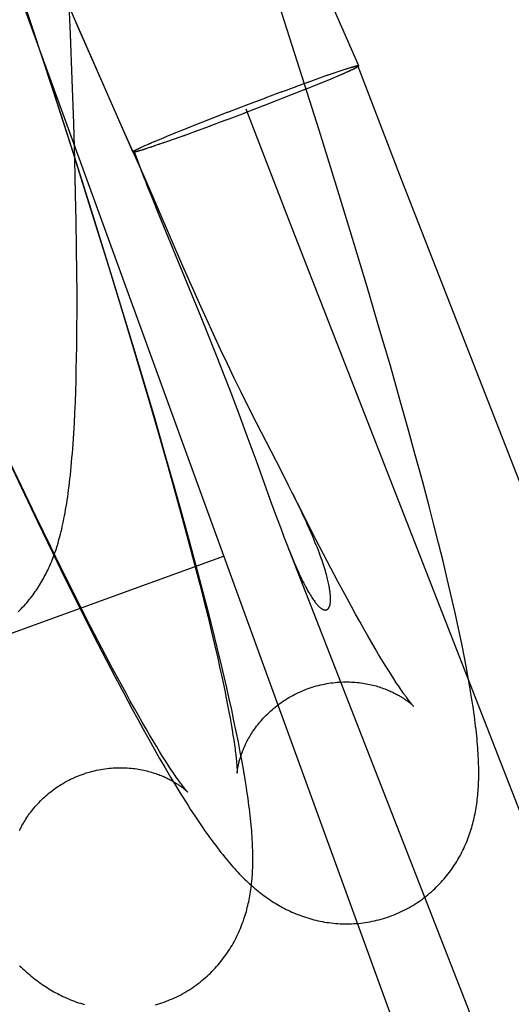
# Model space of a CAD drawing. Header units: inches. Extents: x 0 to 262, y 0 to 169.
# Tile 82 of 105: x 138.9776 to 139.0568, y 86.2951 to 86.4538. Entities that reach past the tile are written whole.
import ezdxf

# ---------------------------------------------------------------- set-up
doc = ezdxf.new("R2010")
doc.units = ezdxf.units.IN
doc.header["$LTSCALE"] = 14.384615
doc.header["$MEASUREMENT"] = 0
doc.linetypes.add('HIDDEN', pattern=[0.2, 0.1, -0.1])
doc.layers.add('DEFAULT_2', color=8, linetype='HIDDEN')

msp = doc.modelspace()

# ---------------------------------------------------------------- linework, layer by layer
at = {"layer": 'DEFAULT_2', "color": 8, "linetype": 'HIDDEN'}
for p, q in [((139.04369, 86.27623), (138.4879, 87.80323)), ((138.98574, 86.45147), (138.98536, 86.46011)), ((138.98287, 86.44272), (138.97794, 86.45774)), ((138.98957, 86.44674), (138.98464, 86.45807)), ((139.02275, 86.44579), (139.01885, 86.45792)), ((139.03226, 86.44639), (139.02772, 86.45663)), ((138.98664, 86.45339), (138.99118, 86.44298)), ((138.98603, 86.44421), (138.98574, 86.45147)), ((138.9941, 86.43646), (138.98957, 86.44674)), ((139.02584, 86.43603), (139.02275, 86.44579)), ((139.02982, 86.44574), (139.0292, 86.44552)), ((139.03016, 86.44585), (139.02967, 86.44568)), ((139.03048, 86.44595), (139.02997, 86.44578)), ((139.03071, 86.44602), (139.03024, 86.44586)), ((139.03092, 86.44609), (139.0305, 86.44594)), ((139.03071, 86.44558), (139.03109, 86.44574)), ((139.03111, 86.44615), (139.03074, 86.44602)), ((139.03123, 86.44618), (139.03111, 86.44615)), ((139.03135, 86.44622), (139.03123, 86.44618)), ((139.03127, 86.44582), (139.03138, 86.44588)), ((139.03146, 86.44625), (139.03135, 86.44622)), ((139.03138, 86.44588), (139.03149, 86.44593)), ((139.03156, 86.44627), (139.03146, 86.44625)), ((139.03149, 86.44593), (139.03159, 86.44598)), ((139.03159, 86.44598), (139.03168, 86.44602)), ((139.03168, 86.44602), (139.03177, 86.44607)), ((139.03206, 86.44632), (139.03908, 86.42813)), ((138.98215, 86.44486), (138.98558, 86.43418)), ((138.98628, 86.43712), (138.98603, 86.44421)), ((139.02738, 86.44491), (139.02387, 86.44366)), ((139.02686, 86.44393), (139.02804, 86.44441)), ((139.0282, 86.4452), (139.02713, 86.44482)), ((139.02788, 86.44436), (139.02891, 86.44478)), ((139.02885, 86.44542), (139.02794, 86.4451)), ((139.02863, 86.44467), (139.0296, 86.44508)), ((139.02935, 86.44559), (139.02868, 86.44535)), ((139.02931, 86.44496), (139.02996, 86.44523)), ((139.02978, 86.44517), (139.03038, 86.44542)), ((139.0302, 86.44535), (139.03068, 86.44555)), ((139.03046, 86.44547), (139.03089, 86.44565)), ((138.98638, 86.4318), (138.98287, 86.44272)), ((138.99118, 86.44298), (138.99581, 86.4325)), ((139.01694, 86.43999), (139.0236, 86.4426)), ((139.02226, 86.44308), (139.01976, 86.44216)), ((139.02411, 86.44376), (139.02201, 86.44299)), ((139.02354, 86.44258), (139.02564, 86.44342)), ((139.02551, 86.44338), (139.02696, 86.44396)), ((139.01718, 86.4412), (139.01416, 86.44006)), ((139.01995, 86.44224), (139.01711, 86.44117)), ((139.01438, 86.44014), (139.01105, 86.43886)), ((139.01369, 86.43875), (139.01702, 86.44003)), ((139.01403, 86.43944), (139.02111, 86.42111)), ((139.01113, 86.4389), (139.00447, 86.43629)), ((139.01089, 86.43768), (139.01391, 86.43883)), ((138.98645, 86.43135), (138.98628, 86.43712)), ((138.99772, 86.42834), (138.9941, 86.43646)), ((139.00453, 86.43631), (139.00243, 86.43546)), ((139.00581, 86.4358), (139.00831, 86.43673)), ((139.00812, 86.43665), (139.01096, 86.43772)), ((139.00121, 86.43496), (139.00003, 86.43447)), ((139.00069, 86.43397), (139.0042, 86.43523)), ((139.00256, 86.43551), (139.00111, 86.43492)), ((139.00396, 86.43513), (139.00606, 86.4359)), ((139.02887, 86.42631), (139.02584, 86.43603)), ((138.98558, 86.43418), (138.98895, 86.4235)), ((138.99669, 86.43301), (138.99658, 86.43296)), ((138.9968, 86.43307), (138.99669, 86.43301)), ((138.99736, 86.43331), (138.99698, 86.43315)), ((138.99761, 86.43342), (138.99718, 86.43324)), ((138.99736, 86.43287), (138.99783, 86.43303)), ((138.99787, 86.43354), (138.99739, 86.43334)), ((138.99759, 86.43294), (138.9981, 86.43311)), ((138.99829, 86.43372), (138.99769, 86.43347)), ((138.99791, 86.43304), (138.9984, 86.43321)), ((138.99876, 86.43393), (138.99811, 86.43366)), ((138.99825, 86.43315), (138.99887, 86.43337)), ((138.99944, 86.43422), (138.99847, 86.43381)), ((138.99872, 86.4333), (138.99939, 86.43354)), ((139.00018, 86.43453), (138.99916, 86.43411)), ((138.99922, 86.43347), (139.00013, 86.43379)), ((138.99987, 86.43369), (139.00094, 86.43407)), ((138.98947, 86.42205), (138.98638, 86.4318)), ((138.996, 86.43257), (138.99766, 86.42824)), ((138.99639, 86.43287), (138.9963, 86.43282)), ((138.99648, 86.43291), (138.99639, 86.43287)), ((138.99658, 86.43296), (138.99648, 86.43291)), ((138.99651, 86.43261), (138.99661, 86.43264)), ((138.99661, 86.43264), (138.99672, 86.43267)), ((138.99672, 86.43267), (138.99684, 86.43271)), ((138.99684, 86.43271), (138.99696, 86.43274)), ((138.99696, 86.43274), (138.99733, 86.43287)), ((138.99715, 86.4328), (138.99757, 86.43294)), ((138.98659, 86.42573), (138.98645, 86.43135)), ((138.9974, 86.42895), (138.9974, 86.42893)), ((138.99744, 86.42882), (138.99747, 86.42875)), ((138.99747, 86.42889), (138.99745, 86.42894)), ((138.9975, 86.42883), (138.99747, 86.42889)), ((138.99747, 86.42875), (138.9975, 86.42866)), ((138.99753, 86.42875), (138.9975, 86.42883)), ((138.9975, 86.42866), (138.99756, 86.4285)), ((138.9976, 86.42862), (138.99753, 86.42875)), ((138.9977, 86.42838), (138.9976, 86.42862)), ((138.99766, 86.42824), (138.99784, 86.42779)), ((139.00389, 86.4141), (138.99772, 86.42834)), ((138.99784, 86.42779), (138.99814, 86.42701)), ((138.99814, 86.42701), (138.99875, 86.42549)), ((139.03908, 86.42813), (139.23013, 85.93905)), ((138.98668, 86.42135), (138.98659, 86.42573)), ((138.99875, 86.42549), (139, 86.4224)), ((139.03145, 86.41788), (139.02887, 86.42631)), ((138.98895, 86.4235), (138.99188, 86.41409)), ((138.99249, 86.41233), (138.98947, 86.42205)), ((139, 86.4224), (139.00677, 86.40592)), ((138.98675, 86.41708), (138.98668, 86.42135)), ((139.02111, 86.42111), (139.21216, 85.93203)), ((139.03359, 86.41076), (139.03145, 86.41788)), ((138.98679, 86.41292), (138.98675, 86.41708)), ((138.99188, 86.41409), (138.99436, 86.40599)), ((139.00546, 86.41052), (139.00389, 86.4141)), ((138.98681, 86.40988), (138.98679, 86.41292)), ((138.99507, 86.40392), (138.99249, 86.41233)), ((138.98681, 86.4069), (138.98681, 86.40988)), ((139.00655, 86.40807), (139.00546, 86.41052)), ((139.03566, 86.40375), (139.03359, 86.41076)), ((139.00767, 86.4056), (139.00655, 86.40807)), ((138.98679, 86.404), (138.98681, 86.4069)), ((138.99436, 86.40599), (138.99641, 86.39918)), ((139.00677, 86.40592), (139.00838, 86.40191)), ((139.00881, 86.40312), (139.00767, 86.4056)), ((138.98676, 86.40116), (138.98679, 86.404)), ((138.99721, 86.3968), (138.99507, 86.40392)), ((139.00994, 86.40069), (139.00881, 86.40312)), ((139.03733, 86.39803), (139.03566, 86.40375)), ((139.00838, 86.40191), (139.00945, 86.39922)), ((138.98674, 86.39931), (138.98676, 86.40116)), ((139.01106, 86.39834), (139.00994, 86.40069)), ((138.9867, 86.39749), (138.98674, 86.39931)), ((138.99641, 86.39918), (138.99838, 86.39253)), ((139.00945, 86.39922), (139.01049, 86.39657)), ((139.01216, 86.39607), (139.01106, 86.39834)), ((138.98665, 86.39569), (138.9867, 86.39749)), ((138.99928, 86.3898), (138.99721, 86.3968)), ((139.01049, 86.39657), (139.01148, 86.39399)), ((139.03893, 86.39242), (139.03733, 86.39803)), ((138.9866, 86.39393), (138.98665, 86.39569)), ((139.01323, 86.3939), (139.01216, 86.39607)), ((138.98654, 86.39219), (138.9866, 86.39393)), ((139.01148, 86.39399), (139.01289, 86.39028)), ((139.01426, 86.39181), (139.01323, 86.3939)), ((138.98646, 86.39047), (138.98654, 86.39219)), ((138.99838, 86.39253), (138.99994, 86.38713)), ((139.01576, 86.38885), (139.01426, 86.39181)), ((139.04016, 86.38802), (139.03893, 86.39242)), ((138.98638, 86.38878), (138.98646, 86.39047)), ((139.01289, 86.39028), (139.0142, 86.38678)), ((138.98628, 86.38712), (138.98638, 86.38878)), ((139.00094, 86.38408), (138.99928, 86.3898)), ((139.01976, 86.38104), (139.01576, 86.38885)), ((138.99994, 86.38713), (139.00144, 86.38188)), ((139.04135, 86.38372), (139.04016, 86.38802)), ((139.0142, 86.38678), (139.01579, 86.38244)), ((138.97476, 86.38492), (138.97784, 86.37837)), ((139.00254, 86.37848), (139.00094, 86.38408)), ((138.97785, 86.37862), (138.97544, 86.38369)), ((139.01579, 86.38244), (139.01819, 86.37581)), ((139.04249, 86.37951), (139.04135, 86.38372)), ((139.00144, 86.38188), (139.00286, 86.37681)), ((139.02092, 86.37876), (139.01976, 86.38104)), ((139.04357, 86.3754), (139.04249, 86.37951)), ((138.97784, 86.37837), (138.98038, 86.37305)), ((138.98021, 86.37371), (138.97785, 86.37862)), ((139.00377, 86.37409), (139.00254, 86.37848)), ((139.02146, 86.37769), (139.02092, 86.37876)), ((139.02235, 86.3759), (139.02146, 86.37769)), ((139.00286, 86.37681), (139.00394, 86.37288)), ((139.02231, 86.37596), (139.02164, 86.37733)), ((139.02406, 86.37251), (139.02235, 86.3759)), ((139.01819, 86.37581), (139.01909, 86.37336)), ((139.04435, 86.37239), (139.04357, 86.3754)), ((138.98251, 86.36897), (138.98021, 86.37371)), ((138.98038, 86.37305), (138.98289, 86.36787)), ((139.00496, 86.36979), (139.00377, 86.37409)), ((139.00394, 86.37288), (139.00497, 86.36908)), ((139.01909, 86.37336), (139.01965, 86.37185)), ((139.01965, 86.37185), (139.02018, 86.37046)), ((139.02531, 86.37007), (139.02406, 86.37251)), ((139.0451, 86.36944), (139.04435, 86.37239)), ((139.00609, 86.36559), (139.00496, 86.36979)), ((139.02018, 86.37046), (139.02059, 86.36941)), ((139.02653, 86.36771), (139.02531, 86.37007)), ((138.98431, 86.36532), (138.98251, 86.36897)), ((139.00497, 86.36908), (139.00593, 86.36543)), ((139.02059, 86.36941), (139.17934, 85.96301)), ((139.04582, 86.36655), (139.0451, 86.36944)), ((139.01051, 86.36738), (138.91278, 86.33181)), ((138.98289, 86.36787), (138.98487, 86.36383)), ((139.02771, 86.36545), (139.02653, 86.36771)), ((139.0465, 86.36372), (139.04582, 86.36655)), ((138.98606, 86.36181), (138.98431, 86.36532)), ((139.00593, 86.36543), (139.00661, 86.36278)), ((139.00717, 86.36149), (139.00609, 86.36559)), ((139.02886, 86.36329), (139.02771, 86.36545)), ((138.98487, 86.36383), (138.98682, 86.35989)), ((139.02997, 86.36122), (139.02886, 86.36329)), ((139.04694, 86.36187), (139.0465, 86.36372)), ((138.98776, 86.35844), (138.98606, 86.36181)), ((139.00661, 86.36278), (139.00726, 86.36022)), ((139.04736, 86.36004), (139.04694, 86.36187)), ((139.00795, 86.35848), (139.00717, 86.36149)), ((139.00726, 86.36022), (139.00788, 86.35775)), ((139.03104, 86.35926), (139.02997, 86.36122)), ((139.04776, 86.35825), (139.04736, 86.36004)), ((138.98682, 86.35989), (138.98874, 86.35606)), ((138.98901, 86.35601), (138.98776, 86.35844)), ((139.0087, 86.35553), (139.00795, 86.35848)), ((139.03173, 86.35801), (139.03104, 86.35926)), ((139.00788, 86.35775), (139.00845, 86.35538)), ((139.0324, 86.35681), (139.03173, 86.35801)), ((139.04815, 86.35648), (139.04776, 86.35825)), ((138.98874, 86.35606), (138.99017, 86.35326)), ((138.99022, 86.35367), (138.98901, 86.35601)), ((139.00845, 86.35538), (139.00899, 86.35311)), ((139.00941, 86.35264), (139.0087, 86.35553)), ((139.03305, 86.35565), (139.0324, 86.35681)), ((139.03368, 86.35455), (139.03305, 86.35565)), ((139.04853, 86.35472), (139.04815, 86.35648)), ((138.9914, 86.35142), (138.99022, 86.35367)), ((139.03429, 86.3535), (139.03368, 86.35455)), ((139.04889, 86.35299), (139.04853, 86.35472)), ((138.99017, 86.35326), (138.99157, 86.35053)), ((139.00899, 86.35311), (139.00949, 86.35094)), ((139.0101, 86.34982), (139.00941, 86.35264)), ((139.03487, 86.35249), (139.03429, 86.3535)), ((139.03544, 86.35154), (139.03487, 86.35249)), ((139.04923, 86.35129), (139.04889, 86.35299)), ((138.99254, 86.34927), (138.9914, 86.35142)), ((138.99157, 86.35053), (138.99296, 86.34786)), ((139.00949, 86.35094), (139.0098, 86.34955)), ((139.03598, 86.35065), (139.03544, 86.35154)), ((139.03649, 86.3498), (139.03598, 86.35065)), ((139.04955, 86.34964), (139.04923, 86.35129)), ((138.99364, 86.34722), (138.99254, 86.34927)), ((139.0098, 86.34955), (139.0101, 86.34821)), ((139.01053, 86.34797), (139.0101, 86.34982)), ((139.03698, 86.34902), (139.03649, 86.3498)), ((139.03745, 86.34828), (139.03698, 86.34902)), ((139.04984, 86.34808), (139.04955, 86.34964)), ((138.99296, 86.34786), (138.99434, 86.34526)), ((139.0101, 86.34821), (139.01037, 86.34693)), ((139.01095, 86.34615), (139.01053, 86.34797)), ((139.03788, 86.3476), (139.03745, 86.34828)), ((139.03829, 86.34697), (139.03788, 86.3476)), ((139.0501, 86.34662), (139.04984, 86.34808)), ((138.99471, 86.34527), (138.99364, 86.34722)), ((139.01037, 86.34693), (139.01063, 86.34569)), ((139.01136, 86.34435), (139.01095, 86.34615)), ((138.99434, 86.34526), (138.9957, 86.34273)), ((138.99539, 86.34402), (138.99471, 86.34527)), ((139.01063, 86.34569), (139.01088, 86.3445)), ((139.01088, 86.3445), (139.0111, 86.34337)), ((139.01175, 86.34258), (139.01136, 86.34435)), ((138.99606, 86.34283), (138.99539, 86.34402)), ((138.9957, 86.34273), (138.99659, 86.34108)), ((138.99671, 86.34168), (138.99606, 86.34283)), ((139.0111, 86.34337), (139.01131, 86.34229)), ((139.01212, 86.34083), (139.01175, 86.34258)), ((138.99659, 86.34108), (138.99748, 86.33946)), ((138.99733, 86.34059), (138.99671, 86.34168)), ((139.01131, 86.34229), (139.0115, 86.34127)), ((139.0115, 86.34127), (139.01167, 86.3403)), ((138.99794, 86.33954), (138.99733, 86.34059)), ((138.99748, 86.33946), (138.99837, 86.33787)), ((138.99852, 86.33855), (138.99794, 86.33954)), ((139.01167, 86.3403), (139.01182, 86.33939)), ((139.01182, 86.33939), (139.01196, 86.33854)), ((139.01248, 86.3391), (139.01212, 86.34083)), ((138.99837, 86.33787), (138.99925, 86.33631)), ((138.99908, 86.33761), (138.99852, 86.33855)), ((139.01196, 86.33854), (139.01209, 86.33774)), ((139.01282, 86.3374), (139.01248, 86.3391)), ((138.99962, 86.33672), (138.99908, 86.33761)), ((138.99925, 86.33631), (139.00013, 86.33477)), ((139.00013, 86.33588), (138.99962, 86.33672)), ((139.01314, 86.33576), (139.01282, 86.3374)), ((139.00061, 86.3351), (139.00013, 86.33588)), ((139.00013, 86.33477), (139.00101, 86.33325)), ((139.00107, 86.33437), (139.00061, 86.3351)), ((139.01343, 86.3342), (139.01314, 86.33576)), ((139.00101, 86.33325), (139.00189, 86.33177)), ((139.00151, 86.3337), (139.00107, 86.33437)), ((139.00191, 86.33308), (139.00151, 86.3337)), ((139.01369, 86.33274), (139.01343, 86.3342)), ((139.00189, 86.33177), (139.00274, 86.33035)), ((139.00274, 86.33035), (139.00356, 86.32901))]:
    msp.add_line(p, q, dxfattribs=at)
for points in [[(139.03093, 86.44568), (139.03103, 86.44573), (139.03123, 86.44582)], [(139.03206, 86.44632), (139.03206, 86.44633), (139.03204, 86.44633), (139.03203, 86.44633), (139.032, 86.44633), (139.03198, 86.44633), (139.03194, 86.44633), (139.03191, 86.44633), (139.03186, 86.44632), (139.03182, 86.44631), (139.03176, 86.4463), (139.0317, 86.44629), (139.03164, 86.44627), (139.03157, 86.44625), (139.0315, 86.44624), (139.03142, 86.44622), (139.03134, 86.44619), (139.03125, 86.44617), (139.03116, 86.44614), (139.03106, 86.44611), (139.03096, 86.44608)], [(139.03109, 86.44574), (139.03115, 86.44577), (139.03127, 86.44582)], [(139.03123, 86.44582), (139.03131, 86.44586), (139.0314, 86.44591), (139.03148, 86.44594), (139.03155, 86.44598), (139.03162, 86.44602), (139.03169, 86.44605), (139.03175, 86.44608), (139.0318, 86.44611), (139.03185, 86.44614), (139.03189, 86.44617), (139.03193, 86.44619), (139.03197, 86.44622), (139.032, 86.44624), (139.03202, 86.44625), (139.03204, 86.44627), (139.03205, 86.44629), (139.03206, 86.4463), (139.03207, 86.44631), (139.03206, 86.44632)], [(139.03226, 86.44639), (139.03225, 86.4464), (139.03225, 86.4464), (139.03224, 86.4464), (139.03223, 86.4464), (139.03222, 86.44641), (139.03221, 86.44641), (139.0322, 86.44641), (139.03218, 86.44641), (139.03216, 86.44641), (139.03214, 86.4464), (139.03212, 86.4464), (139.0321, 86.4464), (139.03208, 86.4464), (139.03205, 86.44639), (139.03202, 86.44639), (139.03199, 86.44638), (139.03196, 86.44637), (139.03193, 86.44637), (139.0319, 86.44636), (139.03186, 86.44635), (139.03182, 86.44634), (139.03178, 86.44633), (139.03174, 86.44632), (139.0317, 86.44631), (139.03165, 86.4463), (139.03156, 86.44627)], [(139.03177, 86.44607), (139.03181, 86.44609), (139.03185, 86.44611), (139.03188, 86.44613), (139.03192, 86.44615), (139.03195, 86.44616), (139.03198, 86.44618), (139.03201, 86.4462), (139.03204, 86.44621), (139.03207, 86.44623), (139.03209, 86.44625), (139.03212, 86.44626), (139.03214, 86.44627), (139.03216, 86.44629), (139.03217, 86.4463), (139.03219, 86.44631), (139.0322, 86.44632), (139.03222, 86.44633), (139.03223, 86.44634), (139.03224, 86.44635), (139.03224, 86.44636), (139.03225, 86.44637), (139.03225, 86.44637), (139.03226, 86.44638), (139.03226, 86.44639), (139.03226, 86.44639)], [(138.99684, 86.43307), (138.99675, 86.43302), (138.99667, 86.43298), (138.99659, 86.43294), (138.99652, 86.43291), (138.99645, 86.43287), (138.99638, 86.43284), (138.99632, 86.4328), (138.99627, 86.43277), (138.99622, 86.43275), (138.99617, 86.43272), (138.99613, 86.4327), (138.9961, 86.43267), (138.99607, 86.43265), (138.99605, 86.43263), (138.99603, 86.43262), (138.99602, 86.4326), (138.99601, 86.43259), (138.996, 86.43258), (138.996, 86.43257)], [(138.99698, 86.43315), (138.99692, 86.43312), (138.9968, 86.43307)], [(138.99714, 86.43321), (138.99704, 86.43316), (138.99684, 86.43307)], [(138.9963, 86.43282), (138.99626, 86.4328), (138.99622, 86.43278), (138.99619, 86.43276), (138.99615, 86.43274), (138.99612, 86.43273), (138.99609, 86.43271), (138.99606, 86.43269), (138.99603, 86.43267), (138.996, 86.43266), (138.99598, 86.43264), (138.99595, 86.43263), (138.99593, 86.43262), (138.99591, 86.4326), (138.99589, 86.43259), (138.99588, 86.43258), (138.99586, 86.43257), (138.99585, 86.43256), (138.99584, 86.43255), (138.99583, 86.43254), (138.99582, 86.43253), (138.99582, 86.43252), (138.99581, 86.43252), (138.99581, 86.43251), (138.99581, 86.4325), (138.99581, 86.4325)], [(138.99581, 86.4325), (138.99582, 86.43249), (138.99582, 86.43249), (138.99583, 86.43249), (138.99584, 86.43248), (138.99585, 86.43248), (138.99586, 86.43248), (138.99587, 86.43248), (138.99589, 86.43248), (138.99591, 86.43248), (138.99592, 86.43248), (138.99595, 86.43249), (138.99597, 86.43249), (138.99599, 86.43249), (138.99602, 86.4325), (138.99605, 86.4325), (138.99607, 86.43251), (138.99611, 86.43251), (138.99614, 86.43252), (138.99617, 86.43253), (138.99621, 86.43254), (138.99625, 86.43255), (138.99629, 86.43256), (138.99633, 86.43257), (138.99637, 86.43258), (138.99642, 86.43259), (138.99651, 86.43261)], [(138.99601, 86.43257), (138.99601, 86.43256), (138.99602, 86.43256), (138.99604, 86.43256), (138.99606, 86.43255), (138.99609, 86.43256), (138.99612, 86.43256), (138.99616, 86.43256), (138.99621, 86.43257), (138.99625, 86.43258), (138.99631, 86.43259), (138.99636, 86.4326), (138.99643, 86.43262), (138.9965, 86.43263), (138.99657, 86.43265), (138.99665, 86.43267), (138.99673, 86.4327), (138.99682, 86.43272), (138.99691, 86.43275), (138.99701, 86.43277), (138.99711, 86.4328)], [(138.99743, 86.42896), (138.99742, 86.42898), (138.99742, 86.429), (138.99741, 86.42902), (138.9974, 86.42903), (138.99739, 86.42904), (138.99739, 86.42906), (138.99738, 86.42907), (138.99738, 86.42907), (138.99737, 86.42908), (138.99737, 86.42909), (138.99736, 86.42909), (138.99736, 86.4291), (138.99736, 86.4291), (138.99736, 86.4291), (138.99735, 86.4291), (138.99735, 86.4291), (138.99735, 86.42909), (138.99735, 86.42909), (138.99736, 86.42908), (138.99736, 86.42907), (138.99736, 86.42906), (138.99736, 86.42906), (138.99737, 86.42904), (138.99737, 86.42903), (138.99737, 86.42902), (138.99738, 86.42901), (138.99738, 86.42899), (138.99739, 86.42897)], [(138.99741, 86.42891), (138.99742, 86.42888), (138.99744, 86.42882)], [(138.97734, 86.3584), (138.97758, 86.35864), (138.97781, 86.35888), (138.97804, 86.35912), (138.97827, 86.35936), (138.97849, 86.35961), (138.9787, 86.35985), (138.97891, 86.3601), (138.97912, 86.36036), (138.97932, 86.36061), (138.97952, 86.36087), (138.97972, 86.36113), (138.9799, 86.36139), (138.98009, 86.36165), (138.98027, 86.36191), (138.98044, 86.36217), (138.98061, 86.36244), (138.98078, 86.3627), (138.98094, 86.36296), (138.98109, 86.36322), (138.98125, 86.36349), (138.9814, 86.36376), (138.98154, 86.36402), (138.98168, 86.36429), (138.98182, 86.36456), (138.98196, 86.36484), (138.98209, 86.36511), (138.98222, 86.3654), (138.98235, 86.36568), (138.98248, 86.36597), (138.9826, 86.36626), (138.98273, 86.36656), (138.98285, 86.36686), (138.98297, 86.36717), (138.98309, 86.36749), (138.9832, 86.36781), (138.98332, 86.36813), (138.98343, 86.36846), (138.98354, 86.3688), (138.98364, 86.36914), (138.98375, 86.36948), (138.98385, 86.36983), (138.98395, 86.37019), (138.98405, 86.37056), (138.98415, 86.37093), (138.98424, 86.37132), (138.98434, 86.37171), (138.98444, 86.37212), (138.98453, 86.37255), (138.98462, 86.37298), (138.98471, 86.37343), (138.9848, 86.37389), (138.98489, 86.37437), (138.98498, 86.37486), (138.98506, 86.37536), (138.98515, 86.37587), (138.98523, 86.3764), (138.98531, 86.37693), (138.98538, 86.37748), (138.98546, 86.37804), (138.98553, 86.37862), (138.9856, 86.37921), (138.98567, 86.37982), (138.98574, 86.38045), (138.98581, 86.3811), (138.98587, 86.38178), (138.98594, 86.38248), (138.986, 86.3832), (138.98606, 86.38395), (138.98612, 86.38471), (138.98618, 86.3855), (138.98628, 86.38712)], [(139.02093, 86.36855), (139.02116, 86.36797), (139.02139, 86.3674), (139.02162, 86.36686), (139.02184, 86.36634), (139.02205, 86.36584), (139.02225, 86.36537), (139.02245, 86.36493), (139.02265, 86.3645), (139.02283, 86.3641), (139.02301, 86.36372), (139.02319, 86.36336), (139.02336, 86.36302), (139.02352, 86.3627), (139.02368, 86.36239), (139.02384, 86.36211), (139.02399, 86.36184), (139.02413, 86.36158), (139.02427, 86.36134), (139.02441, 86.36112), (139.02454, 86.36091), (139.02467, 86.36071), (139.02479, 86.36053), (139.02491, 86.36036), (139.02502, 86.3602), (139.02513, 86.36005), (139.02523, 86.35992), (139.02533, 86.35979), (139.02543, 86.35968), (139.02552, 86.35957), (139.02561, 86.35947), (139.02569, 86.35938), (139.02577, 86.3593), (139.02585, 86.35922), (139.02593, 86.35915), (139.026, 86.35909), (139.02607, 86.35903), (139.02614, 86.35898), (139.02621, 86.35893), (139.02627, 86.35889), (139.02633, 86.35885), (139.02639, 86.35882), (139.02644, 86.35879), (139.0265, 86.35877), (139.02655, 86.35875), (139.0266, 86.35873), (139.02664, 86.35871), (139.02669, 86.3587), (139.02673, 86.35869), (139.02678, 86.35869), (139.02682, 86.35868), (139.02686, 86.35868), (139.02689, 86.35868), (139.02693, 86.35869), (139.02697, 86.35869), (139.027, 86.3587), (139.02703, 86.35871), (139.02706, 86.35872), (139.0271, 86.35873), (139.02712, 86.35875), (139.02715, 86.35876), (139.02718, 86.35878), (139.02721, 86.3588), (139.02723, 86.35882), (139.02726, 86.35884), (139.02728, 86.35886), (139.02731, 86.35889), (139.02733, 86.35892), (139.02735, 86.35894), (139.02737, 86.35897), (139.02739, 86.359), (139.02741, 86.35903), (139.02743, 86.35907), (139.02745, 86.3591), (139.02747, 86.35914), (139.02748, 86.35918), (139.0275, 86.35922), (139.02752, 86.35926), (139.02753, 86.3593), (139.02755, 86.35934), (139.02756, 86.35939), (139.02757, 86.35944), (139.02759, 86.35949), (139.0276, 86.35954), (139.02761, 86.3596), (139.02762, 86.35965), (139.02763, 86.35971), (139.02764, 86.35977), (139.02765, 86.35984), (139.02766, 86.3599), (139.02767, 86.35997), (139.02767, 86.36004), (139.02768, 86.36012), (139.02768, 86.3602), (139.02768, 86.36028), (139.02769, 86.36037), (139.02769, 86.36045), (139.02769, 86.36055), (139.02768, 86.36065), (139.02768, 86.36075), (139.02768, 86.36085), (139.02767, 86.36097), (139.02766, 86.36108), (139.02765, 86.36121), (139.02764, 86.36133), (139.02763, 86.36147), (139.02761, 86.36161), (139.02759, 86.36176), (139.02757, 86.36191), (139.02754, 86.36207), (139.02752, 86.36224), (139.02748, 86.36242), (139.02745, 86.3626), (139.02741, 86.3628), (139.02737, 86.363), (139.02732, 86.36321), (139.02727, 86.36343), (139.02722, 86.36366), (139.02716, 86.3639), (139.02709, 86.36415), (139.02702, 86.36442), (139.02694, 86.3647), (139.02685, 86.365), (139.02676, 86.3653), (139.02666, 86.36563), (139.02655, 86.36596), (139.02644, 86.36631), (139.02631, 86.36668), (139.02618, 86.36705), (139.02604, 86.36745), (139.02589, 86.36785), (139.02573, 86.36827), (139.02556, 86.36871), (139.02538, 86.36916), (139.02518, 86.36963), (139.02498, 86.37012), (139.02477, 86.37062), (139.02454, 86.37115), (139.0243, 86.37169), (139.02405, 86.37225), (139.02379, 86.37283), (139.02352, 86.37342), (139.02323, 86.37403), (139.02294, 86.37466), (139.02231, 86.37596)], [(139.01263, 86.33239), (139.01263, 86.3324), (139.01263, 86.33241), (139.01264, 86.33243), (139.01264, 86.33246), (139.01264, 86.33249), (139.01264, 86.33254), (139.01265, 86.33259), (139.01265, 86.33264), (139.01266, 86.3327), (139.01267, 86.33277), (139.01268, 86.33284), (139.01269, 86.33292), (139.0127, 86.333), (139.01271, 86.33309), (139.01273, 86.33318), (139.01274, 86.33328), (139.01276, 86.33338), (139.01278, 86.33349), (139.0128, 86.3336), (139.01283, 86.33371), (139.01285, 86.33383), (139.01288, 86.33395), (139.01291, 86.33408), (139.01294, 86.33421), (139.01298, 86.33435), (139.01302, 86.33448), (139.01306, 86.33463), (139.0131, 86.33477), (139.01315, 86.33492), (139.0132, 86.33507), (139.01325, 86.33523), (139.0133, 86.33539), (139.01336, 86.33555), (139.01342, 86.33572), (139.01349, 86.33589), (139.01356, 86.33606), (139.01363, 86.33624), (139.0137, 86.33642), (139.01379, 86.33661), (139.01387, 86.33679), (139.01396, 86.33698), (139.01405, 86.33718), (139.01415, 86.33738), (139.01426, 86.33758), (139.01436, 86.33778), (139.01448, 86.33798), (139.0146, 86.33819), (139.01472, 86.3384), (139.01485, 86.33862), (139.01499, 86.33883), (139.01513, 86.33905), (139.01528, 86.33927), (139.01543, 86.33949), (139.01559, 86.33972), (139.01576, 86.33994), (139.01594, 86.34016), (139.01611, 86.34039), (139.0163, 86.34062), (139.01649, 86.34084), (139.01669, 86.34107), (139.0169, 86.34129), (139.01711, 86.34152), (139.01733, 86.34174), (139.01755, 86.34196), (139.01778, 86.34218), (139.01802, 86.3424), (139.01826, 86.34262), (139.01851, 86.34283), (139.01876, 86.34304), (139.01902, 86.34324), (139.01929, 86.34345), (139.01956, 86.34365), (139.01983, 86.34384), (139.02011, 86.34403), (139.0204, 86.34422), (139.02069, 86.3444), (139.02098, 86.34458), (139.02128, 86.34475), (139.02158, 86.34491), (139.02189, 86.34507), (139.0222, 86.34523), (139.02251, 86.34538), (139.02282, 86.34552), (139.02314, 86.34566), (139.02346, 86.34579), (139.02376, 86.34591)], [(139.02376, 86.34591), (139.02407, 86.34602), (139.02439, 86.34614), (139.02472, 86.34624), (139.02506, 86.34635), (139.02539, 86.34644), (139.02572, 86.34653), (139.02606, 86.34661), (139.0264, 86.34669), (139.02673, 86.34676), (139.02707, 86.34682), (139.02741, 86.34688), (139.02775, 86.34693), (139.02808, 86.34697), (139.02842, 86.34701), (139.02875, 86.34704), (139.02908, 86.34706), (139.02942, 86.34708), (139.02975, 86.34709), (139.03007, 86.3471), (139.0304, 86.3471), (139.03072, 86.34709), (139.03104, 86.34708), (139.03135, 86.34706), (139.03166, 86.34704), (139.03197, 86.34701), (139.03228, 86.34698), (139.03257, 86.34694), (139.03287, 86.3469), (139.03316, 86.34685), (139.03344, 86.3468), (139.03372, 86.34675), (139.034, 86.34669), (139.03426, 86.34663), (139.03453, 86.34657), (139.03478, 86.3465), (139.03503, 86.34644), (139.03528, 86.34636), (139.03552, 86.34629), (139.03575, 86.34622), (139.03598, 86.34614), (139.0362, 86.34606), (139.03642, 86.34598), (139.03663, 86.3459), (139.03683, 86.34582), (139.03703, 86.34573), (139.03722, 86.34565), (139.03741, 86.34557), (139.03759, 86.34548), (139.03777, 86.3454), (139.03794, 86.34531), (139.03811, 86.34523), (139.03827, 86.34515), (139.03843, 86.34506), (139.03858, 86.34498), (139.03873, 86.34489), (139.03887, 86.34481), (139.03901, 86.34473), (139.03914, 86.34465), (139.03927, 86.34457), (139.03939, 86.34449), (139.03951, 86.34441), (139.03963, 86.34433), (139.03974, 86.34426), (139.03985, 86.34418), (139.03995, 86.34411), (139.04005, 86.34404), (139.04014, 86.34397), (139.04023, 86.3439), (139.04031, 86.34383), (139.0404, 86.34377), (139.04047, 86.34371), (139.04054, 86.34365), (139.04061, 86.34359), (139.04068, 86.34354), (139.04073, 86.34349), (139.04079, 86.34344), (139.04084, 86.34339), (139.04088, 86.34335), (139.04092, 86.34332), (139.04096, 86.34328), (139.04099, 86.34325), (139.04101, 86.34323), (139.04103, 86.34321), (139.04105, 86.3432), (139.04106, 86.34319), (139.04106, 86.34318)], [(139.03761, 86.30945), (139.03793, 86.30958), (139.03827, 86.30972), (139.03862, 86.30987), (139.03896, 86.31002), (139.0393, 86.31018), (139.03964, 86.31035), (139.03997, 86.31052), (139.0403, 86.3107), (139.04062, 86.31088), (139.04094, 86.31108), (139.04126, 86.31127), (139.04158, 86.31147), (139.04189, 86.31168), (139.04219, 86.31189), (139.04249, 86.31211), (139.04279, 86.31233), (139.04308, 86.31256), (139.04337, 86.31279), (139.04366, 86.31303), (139.04394, 86.31327), (139.04421, 86.31351), (139.04448, 86.31376), (139.04474, 86.31402), (139.045, 86.31427), (139.04525, 86.31453), (139.0455, 86.3148), (139.04574, 86.31507), (139.04598, 86.31534), (139.04621, 86.31561), (139.04644, 86.31589), (139.04666, 86.31617), (139.04687, 86.31645), (139.04708, 86.31673), (139.04729, 86.31702), (139.04748, 86.31731), (139.04768, 86.3176), (139.04786, 86.31789), (139.04805, 86.31818), (139.04822, 86.31848), (139.04839, 86.31877), (139.04856, 86.31907), (139.04872, 86.31937), (139.04887, 86.31967), (139.04902, 86.31997), (139.04917, 86.32027), (139.04931, 86.32058), (139.04944, 86.32089), (139.04958, 86.3212), (139.0497, 86.32151), (139.04982, 86.32182), (139.04994, 86.32213), (139.05005, 86.32243), (139.05016, 86.32274), (139.05026, 86.32305), (139.05035, 86.32335), (139.05044, 86.32366), (139.05053, 86.32397), (139.05062, 86.32427), (139.0507, 86.32458), (139.05077, 86.32489), (139.05085, 86.32521), (139.05091, 86.32552), (139.05098, 86.32584), (139.05104, 86.32616), (139.0511, 86.32648), (139.05116, 86.32681), (139.05121, 86.32713), (139.05126, 86.32747), (139.0513, 86.3278), (139.05134, 86.32814), (139.05138, 86.32848), (139.05142, 86.32882), (139.05145, 86.32917), (139.05148, 86.32953), (139.0515, 86.32989), (139.05153, 86.33025), (139.05154, 86.33062), (139.05156, 86.331), (139.05157, 86.33139), (139.05158, 86.33178), (139.05158, 86.33217), (139.05158, 86.33258), (139.05158, 86.33298), (139.05157, 86.3334), (139.05156, 86.33382), (139.05155, 86.33424), (139.05153, 86.33468), (139.05151, 86.33512), (139.05148, 86.33556), (139.05146, 86.33602), (139.05142, 86.33648), (139.05139, 86.33695), (139.05135, 86.33743), (139.0513, 86.33791), (139.05125, 86.33841), (139.0512, 86.33891), (139.05114, 86.33943), (139.05108, 86.33996), (139.05102, 86.34049), (139.05095, 86.34104), (139.05088, 86.3416), (139.0508, 86.34217), (139.05071, 86.34275), (139.05063, 86.34335), (139.05053, 86.34397), (139.05043, 86.3446), (139.05033, 86.34525), (139.0501, 86.34662)], [(139.04106, 86.34318), (139.04106, 86.34319), (139.04105, 86.34319), (139.04104, 86.34321), (139.04102, 86.34323), (139.04099, 86.34326), (139.04096, 86.3433), (139.04092, 86.34334), (139.04087, 86.3434), (139.04082, 86.34346), (139.04076, 86.34353), (139.0407, 86.34361), (139.04063, 86.3437), (139.04055, 86.3438), (139.04046, 86.34391), (139.04037, 86.34403), (139.04027, 86.34416), (139.04016, 86.3443), (139.04004, 86.34446), (139.03992, 86.34462), (139.03979, 86.3448), (139.03965, 86.34499), (139.03951, 86.34519), (139.03936, 86.34541), (139.0392, 86.34564), (139.03903, 86.34588), (139.03886, 86.34613), (139.03868, 86.3464), (139.03849, 86.34668), (139.03829, 86.34697)], [(139.01209, 86.33774), (139.0122, 86.33701), (139.01224, 86.33666), (139.01229, 86.33633), (139.01233, 86.33601), (139.01237, 86.33571), (139.0124, 86.33542), (139.01244, 86.33515), (139.01246, 86.33489), (139.01249, 86.33464), (139.01251, 86.33441), (139.01253, 86.33419), (139.01255, 86.33399), (139.01257, 86.3338), (139.01258, 86.33362), (139.01259, 86.33346), (139.0126, 86.33331), (139.01261, 86.33317), (139.01262, 86.33305), (139.01262, 86.33293), (139.01263, 86.33283), (139.01263, 86.33274), (139.01263, 86.33266), (139.01263, 86.33259), (139.01263, 86.33254), (139.01263, 86.33249), (139.01263, 86.33245), (139.01263, 86.33242), (139.01263, 86.3324), (139.01263, 86.3324)], [(138.98734, 86.33208), (138.98764, 86.33219), (138.98797, 86.33231), (138.9883, 86.33242), (138.98863, 86.33252), (138.98897, 86.33261), (138.9893, 86.3327), (138.98964, 86.33278), (138.98997, 86.33286), (138.99031, 86.33293), (138.99064, 86.33299), (138.99098, 86.33305), (138.99132, 86.3331), (138.99165, 86.33314), (138.99199, 86.33318), (138.99232, 86.33321), (138.99265, 86.33323), (138.99299, 86.33325), (138.99331, 86.33326), (138.99364, 86.33327), (138.99396, 86.33327), (138.99429, 86.33326), (138.9946, 86.33325), (138.99492, 86.33323), (138.99523, 86.33321), (138.99554, 86.33318), (138.99584, 86.33315), (138.99614, 86.33312), (138.99643, 86.33307), (138.99672, 86.33303), (138.99701, 86.33298), (138.99728, 86.33293), (138.99756, 86.33287), (138.99783, 86.33281), (138.99809, 86.33275), (138.99835, 86.33268), (138.9986, 86.33261), (138.99884, 86.33254), (138.99908, 86.33247), (138.99931, 86.33239), (138.99954, 86.33232), (138.99976, 86.33224), (138.99998, 86.33216), (139.00019, 86.33208), (139.00039, 86.332), (139.00059, 86.33191), (139.00079, 86.33183), (139.00097, 86.33175), (139.00116, 86.33166), (139.00133, 86.33158), (139.00151, 86.33149), (139.00167, 86.33141), (139.00184, 86.33132), (139.00199, 86.33124), (139.00214, 86.33116), (139.00229, 86.33107), (139.00243, 86.33099), (139.00257, 86.33091), (139.00271, 86.33083), (139.00283, 86.33075), (139.00296, 86.33067), (139.00308, 86.33059), (139.00319, 86.33051), (139.00331, 86.33044), (139.00341, 86.33036), (139.00352, 86.33029), (139.00361, 86.33022), (139.00371, 86.33015), (139.0038, 86.33008), (139.00388, 86.33001), (139.00397, 86.32995), (139.00404, 86.32989), (139.00411, 86.32983), (139.00418, 86.32977), (139.00425, 86.32972), (139.00431, 86.32967), (139.00436, 86.32962), (139.00441, 86.32957), (139.00446, 86.32953), (139.0045, 86.32949), (139.00453, 86.32946), (139.00456, 86.32943), (139.00459, 86.3294), (139.00461, 86.32938), (139.00462, 86.32937), (139.00463, 86.32936)], [(139.00464, 86.32936), (139.00464, 86.32935), (139.00463, 86.32936), (139.00462, 86.32938), (139.0046, 86.3294), (139.00457, 86.32943), (139.00454, 86.32946), (139.00451, 86.32951), (139.00446, 86.32956), (139.00441, 86.32962), (139.00435, 86.32969), (139.00429, 86.32976), (139.00422, 86.32985), (139.00414, 86.32995), (139.00406, 86.33006), (139.00396, 86.33018), (139.00386, 86.3303), (139.00376, 86.33045), (139.00364, 86.3306), (139.00352, 86.33076), (139.00339, 86.33094), (139.00326, 86.33112), (139.00312, 86.33132), (139.00297, 86.33153), (139.00281, 86.33176), (139.00264, 86.332), (139.00247, 86.33225), (139.00229, 86.33251), (139.00211, 86.33279), (139.00191, 86.33308)], [(138.97754, 86.32316), (138.97763, 86.32335), (138.97773, 86.32355), (138.97784, 86.32375), (138.97794, 86.32395), (138.97806, 86.32415), (138.97818, 86.32436), (138.9783, 86.32457), (138.97843, 86.32479), (138.97857, 86.325), (138.97871, 86.32522), (138.97886, 86.32544), (138.97901, 86.32566), (138.97917, 86.32589), (138.97934, 86.32611), (138.97951, 86.32634), (138.97969, 86.32656), (138.97988, 86.32679), (138.98007, 86.32701), (138.98027, 86.32724), (138.98048, 86.32746), (138.98069, 86.32769), (138.98091, 86.32791), (138.98113, 86.32813), (138.98136, 86.32835), (138.9816, 86.32857), (138.98184, 86.32879), (138.98209, 86.329), (138.98234, 86.32921), (138.9826, 86.32941), (138.98287, 86.32962), (138.98314, 86.32982), (138.98341, 86.33001), (138.98369, 86.3302), (138.98398, 86.33039), (138.98427, 86.33057), (138.98456, 86.33075), (138.98486, 86.33092), (138.98516, 86.33108), (138.98547, 86.33125), (138.98577, 86.3314), (138.98609, 86.33155), (138.9864, 86.33169), (138.98672, 86.33183), (138.98704, 86.33196), (138.98734, 86.33208)], [(139.00119, 86.29562), (139.00151, 86.29575), (139.00185, 86.29589), (139.0022, 86.29604), (139.00254, 86.29619), (139.00288, 86.29635), (139.00321, 86.29652), (139.00355, 86.29669), (139.00387, 86.29687), (139.0042, 86.29705), (139.00452, 86.29725), (139.00484, 86.29744), (139.00515, 86.29764), (139.00546, 86.29785), (139.00577, 86.29806), (139.00607, 86.29828), (139.00637, 86.2985), (139.00666, 86.29873), (139.00695, 86.29896), (139.00723, 86.29919), (139.00751, 86.29944), (139.00778, 86.29968), (139.00805, 86.29993), (139.00832, 86.30018), (139.00857, 86.30044), (139.00883, 86.3007), (139.00908, 86.30097), (139.00932, 86.30123), (139.00955, 86.3015), (139.00979, 86.30178), (139.01001, 86.30205), (139.01023, 86.30233), (139.01045, 86.30261), (139.01066, 86.3029), (139.01086, 86.30318), (139.01106, 86.30347), (139.01125, 86.30376), (139.01144, 86.30405), (139.01162, 86.30435), (139.0118, 86.30464), (139.01197, 86.30494), (139.01213, 86.30523), (139.01229, 86.30553), (139.01245, 86.30583), (139.0126, 86.30613), (139.01274, 86.30644), (139.01288, 86.30674), (139.01302, 86.30705), (139.01315, 86.30736), (139.01328, 86.30767), (139.0134, 86.30798), (139.01351, 86.30829), (139.01363, 86.30859), (139.01373, 86.3089), (139.01383, 86.30921), (139.01393, 86.30951), (139.01402, 86.30982), (139.01411, 86.31012), (139.01419, 86.31043), (139.01427, 86.31074), (139.01435, 86.31105), (139.01442, 86.31136), (139.01449, 86.31168), (139.01456, 86.31199), (139.01462, 86.31231), (139.01468, 86.31264), (139.01473, 86.31296), (139.01479, 86.31329), (139.01483, 86.31362), (139.01488, 86.31396), (139.01492, 86.31429), (139.01496, 86.31463), (139.015, 86.31498), (139.01503, 86.31533), (139.01506, 86.31568), (139.01508, 86.31604), (139.0151, 86.31641), (139.01512, 86.31678), (139.01514, 86.31716), (139.01515, 86.31754), (139.01516, 86.31793), (139.01516, 86.31833), (139.01516, 86.31873), (139.01516, 86.31913), (139.01515, 86.31955), (139.01514, 86.31997), (139.01513, 86.32039), (139.01511, 86.32083), (139.01509, 86.32126), (139.01507, 86.32171), (139.01504, 86.32216), (139.015, 86.32263), (139.01497, 86.32309), (139.01493, 86.32357), (139.01488, 86.32406), (139.01484, 86.32455), (139.01478, 86.32506), (139.01473, 86.32557), (139.01467, 86.3261), (139.0146, 86.32663), (139.01453, 86.32718), (139.01446, 86.32774), (139.01438, 86.32831), (139.0143, 86.32889), (139.01421, 86.32949), (139.01412, 86.3301), (139.01402, 86.33073), (139.01391, 86.33138), (139.01369, 86.33274)], [(139.00356, 86.32901), (139.00396, 86.32838), (139.00434, 86.32776), (139.00472, 86.32718), (139.00508, 86.32661), (139.00543, 86.32606), (139.00578, 86.32554), (139.00611, 86.32503), (139.00644, 86.32454), (139.00677, 86.32407), (139.00708, 86.3236), (139.00739, 86.32316), (139.0077, 86.32272), (139.008, 86.3223), (139.0083, 86.32189), (139.00859, 86.32148), (139.00888, 86.32109), (139.00917, 86.32071), (139.00945, 86.32034), (139.00974, 86.31997), (139.01002, 86.31961), (139.0103, 86.31926), (139.01057, 86.31892), (139.01085, 86.31859), (139.01112, 86.31826), (139.0114, 86.31794), (139.01167, 86.31762), (139.01194, 86.31732), (139.01221, 86.31701), (139.01248, 86.31672), (139.01275, 86.31643), (139.01302, 86.31614), (139.01329, 86.31587), (139.01356, 86.31559), (139.01383, 86.31533), (139.0141, 86.31507), (139.01436, 86.31482), (139.01463, 86.31458), (139.01489, 86.31434), (139.01515, 86.31411), (139.01541, 86.31388), (139.01567, 86.31366), (139.01594, 86.31345), (139.0162, 86.31324), (139.01646, 86.31304), (139.01672, 86.31284), (139.01698, 86.31264), (139.01724, 86.31245), (139.0175, 86.31227), (139.01777, 86.31208), (139.01803, 86.31191), (139.0183, 86.31173), (139.01857, 86.31156), (139.01884, 86.31139), (139.01911, 86.31123), (139.01939, 86.31107), (139.01967, 86.31091), (139.01996, 86.31075), (139.02025, 86.31059), (139.02055, 86.31044), (139.02085, 86.31029), (139.02116, 86.31015), (139.02146, 86.31001), (139.02177, 86.30987), (139.02208, 86.30974), (139.02239, 86.30962), (139.02271, 86.3095), (139.02303, 86.30938), (139.02335, 86.30927), (139.02367, 86.30916), (139.024, 86.30905), (139.02433, 86.30896), (139.02466, 86.30886), (139.025, 86.30877), (139.02534, 86.30869), (139.02568, 86.30861), (139.02602, 86.30854), (139.02637, 86.30847), (139.02672, 86.3084), (139.02708, 86.30835), (139.02743, 86.3083), (139.02779, 86.30825), (139.02815, 86.30821), (139.02851, 86.30818), (139.02887, 86.30815), (139.02923, 86.30813), (139.0296, 86.30812), (139.02997, 86.30811), (139.03033, 86.3081), (139.0307, 86.30811), (139.03107, 86.30812), (139.03144, 86.30814), (139.03181, 86.30816), (139.03218, 86.30819), (139.03255, 86.30823), (139.03292, 86.30828), (139.03329, 86.30833), (139.03366, 86.30838), (139.03403, 86.30845), (139.03439, 86.30852), (139.03476, 86.3086), (139.03512, 86.30868), (139.03549, 86.30877), (139.03585, 86.30887), (139.03621, 86.30898), (139.03657, 86.30909), (139.03693, 86.3092), (139.03728, 86.30933), (139.03761, 86.30945)], [(138.97756, 86.30135), (138.97783, 86.3011), (138.97809, 86.30086), (138.97835, 86.30062), (138.97861, 86.30039), (138.97887, 86.30016), (138.97913, 86.29994), (138.97939, 86.29972), (138.97965, 86.29951), (138.9799, 86.29931), (138.98016, 86.29911), (138.98042, 86.29891), (138.98068, 86.29872), (138.98094, 86.29854), (138.9812, 86.29835), (138.98146, 86.29817), (138.98173, 86.298), (138.98199, 86.29783), (138.98226, 86.29766), (138.98253, 86.29749), (138.98281, 86.29733), (138.98308, 86.29717), (138.98337, 86.29701), (138.98365, 86.29686), (138.98395, 86.29671), (138.98424, 86.29656), (138.98454, 86.29641), (138.98484, 86.29627), (138.98515, 86.29613), (138.98546, 86.296), (138.98577, 86.29587), (138.98608, 86.29575), (138.98639, 86.29563), (138.98671, 86.29551), (138.98703, 86.2954), (138.98735, 86.2953), (138.98767, 86.2952), (138.988, 86.2951)], [(138.99944, 86.29505), (138.9998, 86.29515), (139.00016, 86.29526), (139.00051, 86.29538), (139.00086, 86.2955), (139.00119, 86.29562)]]:
    msp.add_lwpolyline(points, dxfattribs=at)

doc.saveas('drawing.dxf')
